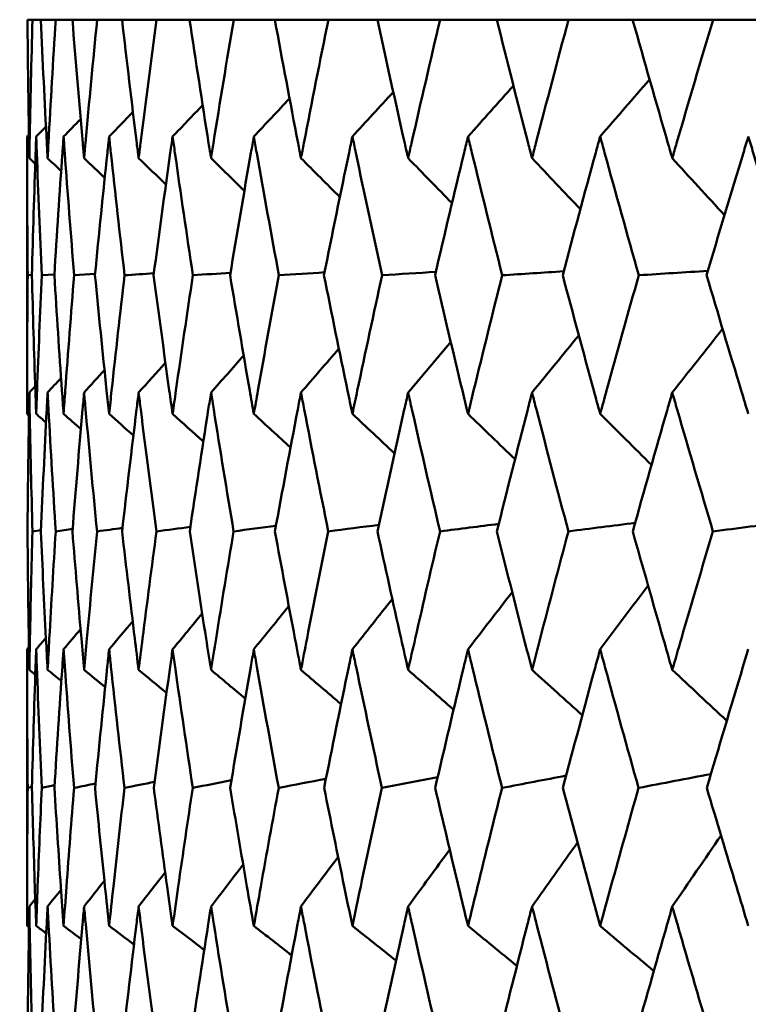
# Model space of a CAD drawing. Header units: millimetres. Extents: x 123 to 2417, y 726 to 3130.
# Tile 225 of 244: x 1634.61 to 1637.75, y 954.06 to 958.31. Entities that reach past the tile are written whole.
import ezdxf

# ---------------------------------------------------------------- set-up
doc = ezdxf.new("R2010")
doc.units = ezdxf.units.MM
doc.header["$LTSCALE"] = 12
doc.layers.add('Widoczne (ISO)', color=7, linetype='Continuous', lineweight=50)

msp = doc.modelspace()

# ---------------------------------------------------------------- linework, layer by layer
at = {"layer": 'Widoczne (ISO)'}
for p, q in [((1634.662, 958.3133), (1634.6406, 958.3133)), ((1634.662, 958.3133), (1634.6981, 958.3133)), ((1634.7623, 958.3133), (1634.6981, 958.3133)), ((1634.7623, 958.3133), (1634.8343, 958.3133)), ((1634.941, 958.3133), (1634.8343, 958.3133)), ((1634.941, 958.3133), (1635.0487, 958.3133)), ((1635.1974, 958.3133), (1635.0487, 958.3133)), ((1635.1974, 958.3133), (1635.3404, 958.3133)), ((1635.5305, 958.3133), (1635.3404, 958.3133)), ((1635.5305, 958.3133), (1635.7082, 958.3133)), ((1635.9391, 958.3133), (1635.7082, 958.3133)), ((1635.9391, 958.3133), (1636.1508, 958.3133)), ((1636.4215, 958.3133), (1636.1508, 958.3133)), ((1636.4215, 958.3133), (1636.6663, 958.3133)), ((1636.9757, 958.3133), (1636.6663, 958.3133)), ((1636.9757, 958.3133), (1637.2527, 958.3133)), ((1637.5997, 958.3133), (1637.2527, 958.3133)), ((1637.5997, 958.3133), (1637.9078, 958.3133)), ((1634.6385, 956.6124), (1634.6385, 957.809)), ((1634.6595, 957.2119), (1634.6414, 957.2106)), ((1634.7567, 957.2144), (1634.7023, 957.2106)), ((1634.9324, 957.2168), (1634.8418, 957.2106)), ((1634.6984, 956.1107), (1634.662, 956.1055)), ((1634.6385, 954.4032), (1634.6385, 955.5967)), ((1634.6597, 955.0027), (1634.6414, 954.9987))]:
    msp.add_line(p, q, dxfattribs=at)
msp.add_circle((1654.6385, 990.3133), 50, dxfattribs=at)
for points, knots in [([(1634.6406, 958.3133), (1634.6421, 958.1356), (1634.6443, 957.958), (1634.6476, 957.7588), (1634.648, 957.7372), (1634.6484, 957.7156)], [0, 0, 0, 0, 0.06135239, 0.06135239, 0.06879633, 0.06879633, 0.06879633, 0.06879633]), ([(1634.6484, 957.7156), (1634.6488, 957.7372), (1634.6492, 957.7587), (1634.653, 957.9579), (1634.6571, 958.1356), (1634.662, 958.3133)], [0.05393723, 0.05393723, 0.05393723, 0.05393723, 0.06137399, 0.06137399, 0.12273355, 0.12273355, 0.12273355, 0.12273355]), ([(1634.6981, 958.3133), (1634.7059, 958.1356), (1634.7145, 957.958), (1634.725, 957.7588), (1634.7261, 957.7372), (1634.7273, 957.7156)], [0, 0, 0, 0, 0.06135239, 0.06135239, 0.06879633, 0.06879633, 0.06879633, 0.06879633]), ([(1634.7273, 957.7156), (1634.7285, 957.7372), (1634.7296, 957.7587), (1634.7405, 957.9579), (1634.751, 958.1356), (1634.7623, 958.3133)], [0.05393723, 0.05393723, 0.05393723, 0.05393723, 0.06137399, 0.06137399, 0.12273355, 0.12273355, 0.12273355, 0.12273355]), ([(1634.8343, 958.3133), (1634.8485, 958.1356), (1634.8634, 957.958), (1634.8809, 957.7588), (1634.8828, 957.7372), (1634.8848, 957.7156)], [0, 0, 0, 0, 0.06135239, 0.06135239, 0.06879633, 0.06879633, 0.06879633, 0.06879633]), ([(1634.8848, 957.7156), (1634.8867, 957.7372), (1634.8886, 957.7587), (1634.9066, 957.9579), (1634.9234, 958.1356), (1634.941, 958.3133)], [0.05393723, 0.05393723, 0.05393723, 0.05393723, 0.06137399, 0.06137399, 0.12273355, 0.12273355, 0.12273355, 0.12273355]), ([(1635.0487, 958.3133), (1635.0691, 958.1356), (1635.0903, 957.958), (1635.1148, 957.7588), (1635.1175, 957.7372), (1635.1202, 957.7156)], [0, 0, 0, 0, 0.06135239, 0.06135239, 0.06879633, 0.06879633, 0.06879633, 0.06879633]), ([(1635.1202, 957.7156), (1635.1229, 957.7372), (1635.1256, 957.7587), (1635.1505, 957.9579), (1635.1736, 958.1356), (1635.1974, 958.3133)], [0.05393723, 0.05393723, 0.05393723, 0.05393723, 0.06137399, 0.06137399, 0.12273355, 0.12273355, 0.12273355, 0.12273355]), ([(1635.3404, 958.3133), (1635.367, 958.1356), (1635.3943, 957.958), (1635.4258, 957.7588), (1635.4292, 957.7372), (1635.4327, 957.7156)], [0, 0, 0, 0, 0.06135239, 0.06135239, 0.06879633, 0.06879633, 0.06879633, 0.06879633]), ([(1635.4327, 957.7156), (1635.4361, 957.7372), (1635.4395, 957.7587), (1635.4714, 957.9579), (1635.5006, 958.1356), (1635.5305, 958.3133)], [0.05393723, 0.05393723, 0.05393723, 0.05393723, 0.06137399, 0.06137399, 0.12273355, 0.12273355, 0.12273355, 0.12273355]), ([(1635.7082, 958.3133), (1635.7409, 958.1356), (1635.7743, 957.958), (1635.8126, 957.7588), (1635.8168, 957.7372), (1635.8209, 957.7156)], [0, 0, 0, 0, 0.06135239, 0.06135239, 0.06879633, 0.06879633, 0.06879633, 0.06879633]), ([(1635.8209, 957.7156), (1635.8251, 957.7372), (1635.8292, 957.7587), (1635.8679, 957.9579), (1635.9031, 958.1356), (1635.9391, 958.3133)], [0.05393723, 0.05393723, 0.05393723, 0.05393723, 0.06137399, 0.06137399, 0.12273355, 0.12273355, 0.12273355, 0.12273355]), ([(1636.1508, 958.3133), (1636.1894, 958.1356), (1636.2288, 957.958), (1636.2737, 957.7588), (1636.2786, 957.7372), (1636.2834, 957.7156)], [0, 0, 0, 0, 0.06135239, 0.06135239, 0.06879633, 0.06879633, 0.06879633, 0.06879633]), ([(1636.2834, 957.7156), (1636.2883, 957.7372), (1636.2932, 957.7587), (1636.3385, 957.9579), (1636.3796, 958.1356), (1636.4215, 958.3133)], [0.05393723, 0.05393723, 0.05393723, 0.05393723, 0.06137399, 0.06137399, 0.12273355, 0.12273355, 0.12273355, 0.12273355]), ([(1636.6663, 958.3133), (1636.7107, 958.1356), (1636.7559, 957.958), (1636.8073, 957.7588), (1636.8128, 957.7372), (1636.8184, 957.7156)], [0, 0, 0, 0, 0.06135239, 0.06135239, 0.06879633, 0.06879633, 0.06879633, 0.06879633]), ([(1636.8184, 957.7156), (1636.824, 957.7372), (1636.8296, 957.7587), (1636.8813, 957.9579), (1636.9282, 958.1356), (1636.9757, 958.3133)], [0.05393723, 0.05393723, 0.05393723, 0.05393723, 0.06137399, 0.06137399, 0.12273355, 0.12273355, 0.12273355, 0.12273355]), ([(1637.2527, 958.3133), (1637.3028, 958.1356), (1637.3536, 957.958), (1637.4112, 957.7588), (1637.4174, 957.7372), (1637.4237, 957.7156)], [0, 0, 0, 0, 0.06135239, 0.06135239, 0.06879633, 0.06879633, 0.06879633, 0.06879633]), ([(1637.4237, 957.7156), (1637.4299, 957.7372), (1637.4362, 957.7587), (1637.4942, 957.9579), (1637.5466, 958.1356), (1637.5997, 958.3133)], [0.05393723, 0.05393723, 0.05393723, 0.05393723, 0.06137399, 0.06137399, 0.12273355, 0.12273355, 0.12273355, 0.12273355]), ([(1634.6414, 957.2106), (1634.6397, 957.3869), (1634.6388, 957.5631), (1634.6385, 957.7626), (1634.6385, 957.7858), (1634.6385, 957.809)], [0.00523804, 0.00523804, 0.00523804, 0.00523804, 0.06606705, 0.06606705, 0.07409033, 0.07409033, 0.07409033, 0.07409033]), ([(1634.678, 957.809), (1634.6772, 957.7858), (1634.6764, 957.7626), (1634.6694, 957.5632), (1634.6641, 957.3869), (1634.6595, 957.2106)], [0.05804162, 0.05804162, 0.05804162, 0.05804162, 0.06605559, 0.06605559, 0.12689392, 0.12689392, 0.12689392, 0.12689392]), ([(1634.7023, 957.2106), (1634.6943, 957.3869), (1634.687, 957.5631), (1634.6797, 957.7626), (1634.6788, 957.7858), (1634.678, 957.809)], [0.00523804, 0.00523804, 0.00523804, 0.00523804, 0.06606705, 0.06606705, 0.07409033, 0.07409033, 0.07409033, 0.07409033]), ([(1634.7962, 957.809), (1634.7946, 957.7858), (1634.7929, 957.7626), (1634.7789, 957.5632), (1634.7673, 957.3869), (1634.7564, 957.2106)], [0.05804162, 0.05804162, 0.05804162, 0.05804162, 0.06605559, 0.06605559, 0.12689392, 0.12689392, 0.12689392, 0.12689392]), ([(1634.8418, 957.2106), (1634.8275, 957.3869), (1634.814, 957.5631), (1634.7996, 957.7626), (1634.7979, 957.7858), (1634.7962, 957.809)], [0.00523804, 0.00523804, 0.00523804, 0.00523804, 0.06606705, 0.06606705, 0.07409033, 0.07409033, 0.07409033, 0.07409033]), ([(1634.9928, 957.809), (1634.9903, 957.7858), (1634.9878, 957.7626), (1634.9668, 957.5632), (1634.9489, 957.3869), (1634.9318, 957.2106)], [0.05804162, 0.05804162, 0.05804162, 0.05804162, 0.06605559, 0.06605559, 0.12689392, 0.12689392, 0.12689392, 0.12689392]), ([(1635.0595, 957.2106), (1635.039, 957.3869), (1635.0193, 957.5631), (1634.9978, 957.7626), (1634.9953, 957.7858), (1634.9928, 957.809)], [0.00523804, 0.00523804, 0.00523804, 0.00523804, 0.06606705, 0.06606705, 0.07409033, 0.07409033, 0.07409033, 0.07409033]), ([(1635.2669, 957.809), (1635.2636, 957.7858), (1635.2603, 957.7626), (1635.2323, 957.5632), (1635.2083, 957.3869), (1635.185, 957.2106)], [0.05804162, 0.05804162, 0.05804162, 0.05804162, 0.06605559, 0.06605559, 0.12689392, 0.12689392, 0.12689392, 0.12689392]), ([(1635.3544, 957.2106), (1635.3278, 957.3869), (1635.3019, 957.5631), (1635.2735, 957.7626), (1635.2702, 957.7858), (1635.2669, 957.809)], [0.00523804, 0.00523804, 0.00523804, 0.00523804, 0.06606705, 0.06606705, 0.07409033, 0.07409033, 0.07409033, 0.07409033]), ([(1635.6174, 957.809), (1635.6133, 957.7858), (1635.6092, 957.7626), (1635.5744, 957.5632), (1635.5443, 957.3869), (1635.5149, 957.2106)], [0.05804162, 0.05804162, 0.05804162, 0.05804162, 0.06605559, 0.06605559, 0.12689392, 0.12689392, 0.12689392, 0.12689392]), ([(1635.7254, 957.2106), (1635.6928, 957.3869), (1635.6609, 957.5631), (1635.6256, 957.7626), (1635.6215, 957.7858), (1635.6174, 957.809)], [0.00523804, 0.00523804, 0.00523804, 0.00523804, 0.06606705, 0.06606705, 0.07409033, 0.07409033, 0.07409033, 0.07409033]), ([(1636.043, 957.809), (1636.0381, 957.7858), (1636.0333, 957.7626), (1635.9917, 957.5632), (1635.9556, 957.3869), (1635.9203, 957.2106)], [0.05804162, 0.05804162, 0.05804162, 0.05804162, 0.06605559, 0.06605559, 0.12689392, 0.12689392, 0.12689392, 0.12689392]), ([(1636.1711, 957.2106), (1636.1326, 957.3869), (1636.0948, 957.5631), (1636.0528, 957.7626), (1636.0479, 957.7858), (1636.043, 957.809)], [0.00523804, 0.00523804, 0.00523804, 0.00523804, 0.06606705, 0.06606705, 0.07409033, 0.07409033, 0.07409033, 0.07409033]), ([(1636.542, 957.809), (1636.5364, 957.7858), (1636.5307, 957.7626), (1636.4826, 957.5632), (1636.4407, 957.3869), (1636.3996, 957.2106)], [0.05804162, 0.05804162, 0.05804162, 0.05804162, 0.06605559, 0.06605559, 0.12689392, 0.12689392, 0.12689392, 0.12689392]), ([(1636.6896, 957.2106), (1636.6454, 957.3869), (1636.6018, 957.5631), (1636.5533, 957.7626), (1636.5476, 957.7858), (1636.542, 957.809)], [0.00523804, 0.00523804, 0.00523804, 0.00523804, 0.06606705, 0.06606705, 0.07409033, 0.07409033, 0.07409033, 0.07409033]), ([(1637.1124, 957.809), (1637.106, 957.7858), (1637.0997, 957.7626), (1637.0451, 957.5632), (1636.9977, 957.3869), (1636.9509, 957.2106)], [0.05804162, 0.05804162, 0.05804162, 0.05804162, 0.06605559, 0.06605559, 0.12689392, 0.12689392, 0.12689392, 0.12689392]), ([(1637.279, 957.2106), (1637.2292, 957.3869), (1637.1801, 957.5631), (1637.1252, 957.7626), (1637.1188, 957.7858), (1637.1124, 957.809)], [0.00523804, 0.00523804, 0.00523804, 0.00523804, 0.06606705, 0.06606705, 0.07409033, 0.07409033, 0.07409033, 0.07409033]), ([(1637.752, 957.809), (1637.7449, 957.7858), (1637.7378, 957.7626), (1637.6771, 957.5632), (1637.6242, 957.3869), (1637.5719, 957.2106)], [0.05804162, 0.05804162, 0.05804162, 0.05804162, 0.06605559, 0.06605559, 0.12689392, 0.12689392, 0.12689392, 0.12689392]), ([(1637.9369, 957.2106), (1637.8818, 957.3869), (1637.8272, 957.5631), (1637.7662, 957.7626), (1637.7591, 957.7858), (1637.752, 957.809)], [0.00523804, 0.00523804, 0.00523804, 0.00523804, 0.06606705, 0.06606705, 0.07409033, 0.07409033, 0.07409033, 0.07409033]), ([(1634.6385, 956.6124), (1634.6385, 956.6458), (1634.6386, 956.6793), (1634.6389, 956.8787), (1634.6398, 957.0447), (1634.6414, 957.2106)], [0.04993807, 0.04993807, 0.04993807, 0.04993807, 0.0614821, 0.0614821, 0.11877783, 0.11877783, 0.11877783, 0.11877783]), ([(1634.6595, 957.2106), (1634.6638, 957.0447), (1634.6688, 956.8788), (1634.6756, 956.6793), (1634.6768, 956.6459), (1634.678, 956.6124)], [0.00418374, 0.00418374, 0.00418374, 0.00418374, 0.06147247, 0.06147247, 0.07302352, 0.07302352, 0.07302352, 0.07302352]), ([(1634.678, 956.6124), (1634.6792, 956.6458), (1634.6804, 956.6793), (1634.6879, 956.8787), (1634.6947, 957.0447), (1634.7023, 957.2106)], [0.04993807, 0.04993807, 0.04993807, 0.04993807, 0.0614821, 0.0614821, 0.11877783, 0.11877783, 0.11877783, 0.11877783]), ([(1634.7564, 957.2106), (1634.7667, 957.0447), (1634.7776, 956.8788), (1634.7915, 956.6793), (1634.7939, 956.6459), (1634.7962, 956.6124)], [0.00418374, 0.00418374, 0.00418374, 0.00418374, 0.06147247, 0.06147247, 0.07302352, 0.07302352, 0.07302352, 0.07302352]), ([(1634.7962, 956.6124), (1634.7986, 956.6458), (1634.801, 956.6793), (1634.8156, 956.8787), (1634.8284, 957.0447), (1634.8418, 957.2106)], [0.04993807, 0.04993807, 0.04993807, 0.04993807, 0.0614821, 0.0614821, 0.11877783, 0.11877783, 0.11877783, 0.11877783]), ([(1634.9318, 957.2106), (1634.9479, 957.0447), (1634.9647, 956.8788), (1634.9857, 956.6793), (1634.9892, 956.6459), (1634.9928, 956.6124)], [0.00418374, 0.00418374, 0.00418374, 0.00418374, 0.06147247, 0.06147247, 0.07302352, 0.07302352, 0.07302352, 0.07302352]), ([(1634.9928, 956.6124), (1634.9964, 956.6458), (1634.9999, 956.6793), (1635.0215, 956.8787), (1635.0402, 957.0447), (1635.0595, 957.2106)], [0.04993807, 0.04993807, 0.04993807, 0.04993807, 0.0614821, 0.0614821, 0.11877783, 0.11877783, 0.11877783, 0.11877783]), ([(1635.185, 957.2106), (1635.2069, 957.0447), (1635.2295, 956.8788), (1635.2574, 956.6793), (1635.2621, 956.6459), (1635.2669, 956.6124)], [0.00418374, 0.00418374, 0.00418374, 0.00418374, 0.06147247, 0.06147247, 0.07302352, 0.07302352, 0.07302352, 0.07302352]), ([(1635.2669, 956.6124), (1635.2716, 956.6458), (1635.2764, 956.6793), (1635.3049, 956.8787), (1635.3293, 957.0447), (1635.3544, 957.2106)], [0.04993807, 0.04993807, 0.04993807, 0.04993807, 0.0614821, 0.0614821, 0.11877783, 0.11877783, 0.11877783, 0.11877783]), ([(1635.5149, 957.2106), (1635.5426, 957.0447), (1635.5709, 956.8788), (1635.6057, 956.6793), (1635.6115, 956.6459), (1635.6174, 956.6124)], [0.00418374, 0.00418374, 0.00418374, 0.00418374, 0.06147247, 0.06147247, 0.07302352, 0.07302352, 0.07302352, 0.07302352]), ([(1635.6174, 956.6124), (1635.6233, 956.6458), (1635.6292, 956.6793), (1635.6646, 956.8787), (1635.6947, 957.0447), (1635.7254, 957.2106)], [0.04993807, 0.04993807, 0.04993807, 0.04993807, 0.0614821, 0.0614821, 0.11877783, 0.11877783, 0.11877783, 0.11877783]), ([(1635.9203, 957.2106), (1635.9536, 957.0447), (1635.9875, 956.8788), (1636.029, 956.6793), (1636.036, 956.6459), (1636.043, 956.6124)], [0.00418374, 0.00418374, 0.00418374, 0.00418374, 0.06147247, 0.06147247, 0.07302352, 0.07302352, 0.07302352, 0.07302352]), ([(1636.043, 956.6124), (1636.05, 956.6458), (1636.057, 956.6793), (1636.0991, 956.8787), (1636.1348, 957.0447), (1636.1711, 957.2106)], [0.04993807, 0.04993807, 0.04993807, 0.04993807, 0.0614821, 0.0614821, 0.11877783, 0.11877783, 0.11877783, 0.11877783]), ([(1636.3996, 957.2106), (1636.4384, 957.0447), (1636.4778, 956.8788), (1636.5258, 956.6793), (1636.5339, 956.6459), (1636.542, 956.6124)], [0.00418374, 0.00418374, 0.00418374, 0.00418374, 0.06147247, 0.06147247, 0.07302352, 0.07302352, 0.07302352, 0.07302352]), ([(1636.542, 956.6124), (1636.5501, 956.6458), (1636.5582, 956.6793), (1636.6068, 956.8787), (1636.6479, 957.0447), (1636.6896, 957.2106)], [0.04993807, 0.04993807, 0.04993807, 0.04993807, 0.0614821, 0.0614821, 0.11877783, 0.11877783, 0.11877783, 0.11877783]), ([(1636.9509, 957.2106), (1636.995, 957.0447), (1637.0397, 956.8788), (1637.0941, 956.6793), (1637.1032, 956.6459), (1637.1124, 956.6124)], [0.00418374, 0.00418374, 0.00418374, 0.00418374, 0.06147247, 0.06147247, 0.07302352, 0.07302352, 0.07302352, 0.07302352]), ([(1637.1124, 956.6124), (1637.1216, 956.6458), (1637.1308, 956.6793), (1637.1857, 956.8787), (1637.2321, 957.0447), (1637.279, 957.2106)], [0.04993807, 0.04993807, 0.04993807, 0.04993807, 0.0614821, 0.0614821, 0.11877783, 0.11877783, 0.11877783, 0.11877783]), ([(1637.5719, 957.2106), (1637.6212, 957.0447), (1637.671, 956.8788), (1637.7316, 956.6793), (1637.7418, 956.6459), (1637.752, 956.6124)], [0.00418374, 0.00418374, 0.00418374, 0.00418374, 0.06147247, 0.06147247, 0.07302352, 0.07302352, 0.07302352, 0.07302352]), ([(1634.6484, 956.7044), (1634.648, 956.6799), (1634.6475, 956.6554), (1634.6442, 956.4558), (1634.642, 956.2807), (1634.6406, 956.1055)], [0.06241522, 0.06241522, 0.06241522, 0.06241522, 0.0708546, 0.0708546, 0.13127416, 0.13127416, 0.13127416, 0.13127416]), ([(1634.662, 956.1055), (1634.6572, 956.2806), (1634.6531, 956.4558), (1634.6493, 956.6554), (1634.6488, 956.6799), (1634.6484, 956.7044)], [0.01044349, 0.01044349, 0.01044349, 0.01044349, 0.07085106, 0.07085106, 0.07930241, 0.07930241, 0.07930241, 0.07930241]), ([(1634.7273, 956.7044), (1634.726, 956.6799), (1634.7247, 956.6554), (1634.7143, 956.4558), (1634.7059, 956.2807), (1634.6982, 956.1055)], [0.06241522, 0.06241522, 0.06241522, 0.06241522, 0.0708546, 0.0708546, 0.13127416, 0.13127416, 0.13127416, 0.13127416]), ([(1634.7622, 956.1055), (1634.7511, 956.2806), (1634.7408, 956.4558), (1634.7299, 956.6554), (1634.7286, 956.6799), (1634.7273, 956.7044)], [0.01044349, 0.01044349, 0.01044349, 0.01044349, 0.07085106, 0.07085106, 0.07930241, 0.07930241, 0.07930241, 0.07930241]), ([(1634.8848, 956.7044), (1634.8826, 956.6799), (1634.8804, 956.6554), (1634.8629, 956.4558), (1634.8483, 956.2807), (1634.8345, 956.1055)], [0.06241522, 0.06241522, 0.06241522, 0.06241522, 0.0708546, 0.0708546, 0.13127416, 0.13127416, 0.13127416, 0.13127416]), ([(1634.9408, 956.1055), (1634.9236, 956.2806), (1634.9071, 956.4558), (1634.8891, 956.6554), (1634.8869, 956.6799), (1634.8848, 956.7044)], [0.01044349, 0.01044349, 0.01044349, 0.01044349, 0.07085106, 0.07085106, 0.07930241, 0.07930241, 0.07930241, 0.07930241]), ([(1635.1202, 956.7044), (1635.1172, 956.6799), (1635.1142, 956.6554), (1635.0897, 956.4558), (1635.0689, 956.2807), (1635.0489, 956.1055)], [0.06241522, 0.06241522, 0.06241522, 0.06241522, 0.0708546, 0.0708546, 0.13127416, 0.13127416, 0.13127416, 0.13127416]), ([(1635.1972, 956.1055), (1635.1738, 956.2806), (1635.1512, 956.4558), (1635.1263, 956.6554), (1635.1232, 956.6799), (1635.1202, 956.7044)], [0.01044349, 0.01044349, 0.01044349, 0.01044349, 0.07085106, 0.07085106, 0.07930241, 0.07930241, 0.07930241, 0.07930241]), ([(1635.4327, 956.7044), (1635.4288, 956.6799), (1635.4249, 956.6554), (1635.3935, 956.4558), (1635.3667, 956.2807), (1635.3406, 956.1055)], [0.06241522, 0.06241522, 0.06241522, 0.06241522, 0.0708546, 0.0708546, 0.13127416, 0.13127416, 0.13127416, 0.13127416]), ([(1635.5303, 956.1055), (1635.5009, 956.2806), (1635.4723, 956.4558), (1635.4404, 956.6554), (1635.4365, 956.6799), (1635.4327, 956.7044)], [0.01044349, 0.01044349, 0.01044349, 0.01044349, 0.07085106, 0.07085106, 0.07930241, 0.07930241, 0.07930241, 0.07930241]), ([(1635.8209, 956.7044), (1635.8162, 956.6799), (1635.8115, 956.6554), (1635.7734, 956.4558), (1635.7406, 956.2807), (1635.7085, 956.1055)], [0.06241522, 0.06241522, 0.06241522, 0.06241522, 0.0708546, 0.0708546, 0.13127416, 0.13127416, 0.13127416, 0.13127416]), ([(1635.9388, 956.1055), (1635.9035, 956.2806), (1635.869, 956.4558), (1635.8304, 956.6554), (1635.8256, 956.6799), (1635.8209, 956.7044)], [0.01044349, 0.01044349, 0.01044349, 0.01044349, 0.07085106, 0.07085106, 0.07930241, 0.07930241, 0.07930241, 0.07930241]), ([(1636.2834, 956.7044), (1636.2779, 956.6799), (1636.2724, 956.6554), (1636.2276, 956.4558), (1636.189, 956.2807), (1636.1511, 956.1055)], [0.06241522, 0.06241522, 0.06241522, 0.06241522, 0.0708546, 0.0708546, 0.13127416, 0.13127416, 0.13127416, 0.13127416]), ([(1636.4211, 956.1055), (1636.3801, 956.2806), (1636.3397, 956.4558), (1636.2945, 956.6554), (1636.289, 956.6799), (1636.2834, 956.7044)], [0.01044349, 0.01044349, 0.01044349, 0.01044349, 0.07085106, 0.07085106, 0.07930241, 0.07930241, 0.07930241, 0.07930241]), ([(1636.8184, 956.7044), (1636.8121, 956.6799), (1636.8058, 956.6554), (1636.7546, 956.4558), (1636.7103, 956.2807), (1636.6667, 956.1055)], [0.06241522, 0.06241522, 0.06241522, 0.06241522, 0.0708546, 0.0708546, 0.13127416, 0.13127416, 0.13127416, 0.13127416]), ([(1636.9753, 956.1055), (1636.9287, 956.2806), (1636.8827, 956.4558), (1636.831, 956.6554), (1636.8247, 956.6799), (1636.8184, 956.7044)], [0.01044349, 0.01044349, 0.01044349, 0.01044349, 0.07085106, 0.07085106, 0.07930241, 0.07930241, 0.07930241, 0.07930241]), ([(1637.4237, 956.7044), (1637.4166, 956.6799), (1637.4096, 956.6554), (1637.3521, 956.4558), (1637.3023, 956.2807), (1637.2532, 956.1055)], [0.06241522, 0.06241522, 0.06241522, 0.06241522, 0.0708546, 0.0708546, 0.13127416, 0.13127416, 0.13127416, 0.13127416]), ([(1637.5992, 956.1055), (1637.5472, 956.2806), (1637.4958, 956.4558), (1637.4379, 956.6554), (1637.4308, 956.6799), (1637.4237, 956.7044)], [0.01044349, 0.01044349, 0.01044349, 0.01044349, 0.07085106, 0.07085106, 0.07930241, 0.07930241, 0.07930241, 0.07930241]), ([(1634.6406, 956.1055), (1634.6419, 955.9514), (1634.6437, 955.7974), (1634.6468, 955.5982), (1634.6476, 955.5531), (1634.6484, 955.5079)], [0.00838421, 0.00838421, 0.00838421, 0.00838421, 0.06155515, 0.06155515, 0.07712864, 0.07712864, 0.07712864, 0.07712864]), ([(1634.6484, 955.5079), (1634.6492, 955.553), (1634.6501, 955.5982), (1634.6541, 955.7973), (1634.6577, 955.9514), (1634.662, 956.1055)], [0.04598621, 0.04598621, 0.04598621, 0.04598621, 0.06155279, 0.06155279, 0.11473062, 0.11473062, 0.11473062, 0.11473062]), ([(1634.6982, 956.1055), (1634.7049, 955.9514), (1634.7123, 955.7974), (1634.7225, 955.5982), (1634.7249, 955.5531), (1634.7273, 955.5079)], [0.00838421, 0.00838421, 0.00838421, 0.00838421, 0.06155515, 0.06155515, 0.07712864, 0.07712864, 0.07712864, 0.07712864]), ([(1634.7273, 955.5079), (1634.7297, 955.553), (1634.7322, 955.5982), (1634.7433, 955.7973), (1634.7524, 955.9514), (1634.7622, 956.1055)], [0.04598621, 0.04598621, 0.04598621, 0.04598621, 0.06155279, 0.06155279, 0.11473062, 0.11473062, 0.11473062, 0.11473062]), ([(1634.8345, 956.1055), (1634.8467, 955.9514), (1634.8595, 955.7974), (1634.8768, 955.5982), (1634.8808, 955.5531), (1634.8848, 955.5079)], [0.00838421, 0.00838421, 0.00838421, 0.00838421, 0.06155515, 0.06155515, 0.07712864, 0.07712864, 0.07712864, 0.07712864]), ([(1634.8848, 955.5079), (1634.8888, 955.553), (1634.8928, 955.5982), (1634.911, 955.7973), (1634.9256, 955.9514), (1634.9408, 956.1055)], [0.04598621, 0.04598621, 0.04598621, 0.04598621, 0.06155279, 0.06155279, 0.11473062, 0.11473062, 0.11473062, 0.11473062]), ([(1635.0489, 956.1055), (1635.0665, 955.9514), (1635.0848, 955.7974), (1635.1091, 955.5982), (1635.1146, 955.5531), (1635.1202, 955.5079)], [0.00838421, 0.00838421, 0.00838421, 0.00838421, 0.06155515, 0.06155515, 0.07712864, 0.07712864, 0.07712864, 0.07712864]), ([(1635.1202, 955.5079), (1635.1258, 955.553), (1635.1314, 955.5982), (1635.1566, 955.7973), (1635.1766, 955.9514), (1635.1972, 956.1055)], [0.04598621, 0.04598621, 0.04598621, 0.04598621, 0.06155279, 0.06155279, 0.11473062, 0.11473062, 0.11473062, 0.11473062]), ([(1635.3406, 956.1055), (1635.3636, 955.9514), (1635.3872, 955.7974), (1635.4184, 955.5982), (1635.4255, 955.5531), (1635.4327, 955.5079)], [0.00838421, 0.00838421, 0.00838421, 0.00838421, 0.06155515, 0.06155515, 0.07712864, 0.07712864, 0.07712864, 0.07712864]), ([(1635.4327, 955.5079), (1635.4398, 955.553), (1635.447, 955.5982), (1635.479, 955.7973), (1635.5044, 955.9514), (1635.5303, 956.1055)], [0.04598621, 0.04598621, 0.04598621, 0.04598621, 0.06155279, 0.06155279, 0.11473062, 0.11473062, 0.11473062, 0.11473062]), ([(1635.7085, 956.1055), (1635.7368, 955.9514), (1635.7656, 955.7974), (1635.8036, 955.5982), (1635.8122, 955.5531), (1635.8209, 955.5079)], [0.00838421, 0.00838421, 0.00838421, 0.00838421, 0.06155515, 0.06155515, 0.07712864, 0.07712864, 0.07712864, 0.07712864]), ([(1635.8209, 955.5079), (1635.8296, 955.553), (1635.8383, 955.5982), (1635.8771, 955.7973), (1635.9077, 955.9514), (1635.9388, 956.1055)], [0.04598621, 0.04598621, 0.04598621, 0.04598621, 0.06155279, 0.06155279, 0.11473062, 0.11473062, 0.11473062, 0.11473062]), ([(1636.1511, 956.1055), (1636.1845, 955.9514), (1636.2185, 955.7974), (1636.2631, 955.5982), (1636.2732, 955.5531), (1636.2834, 955.5079)], [0.00838421, 0.00838421, 0.00838421, 0.00838421, 0.06155515, 0.06155515, 0.07712864, 0.07712864, 0.07712864, 0.07712864]), ([(1636.2834, 955.5079), (1636.2936, 955.553), (1636.3039, 955.5982), (1636.3493, 955.7973), (1636.3849, 955.9514), (1636.4211, 956.1055)], [0.04598621, 0.04598621, 0.04598621, 0.04598621, 0.06155279, 0.06155279, 0.11473062, 0.11473062, 0.11473062, 0.11473062]), ([(1636.6667, 956.1055), (1636.7051, 955.9514), (1636.7441, 955.7974), (1636.7951, 955.5982), (1636.8068, 955.5531), (1636.8184, 955.5079)], [0.00838421, 0.00838421, 0.00838421, 0.00838421, 0.06155515, 0.06155515, 0.07712864, 0.07712864, 0.07712864, 0.07712864]), ([(1636.8184, 955.5079), (1636.83, 955.553), (1636.8417, 955.5982), (1636.8936, 955.7973), (1636.9342, 955.9514), (1636.9753, 956.1055)], [0.04598621, 0.04598621, 0.04598621, 0.04598621, 0.06155279, 0.06155279, 0.11473062, 0.11473062, 0.11473062, 0.11473062]), ([(1637.2532, 956.1055), (1637.2965, 955.9514), (1637.3403, 955.7974), (1637.3976, 955.5982), (1637.4106, 955.5531), (1637.4237, 955.5079)], [0.00838421, 0.00838421, 0.00838421, 0.00838421, 0.06155515, 0.06155515, 0.07712864, 0.07712864, 0.07712864, 0.07712864]), ([(1637.4237, 955.5079), (1637.4368, 955.553), (1637.4499, 955.5982), (1637.5079, 955.7973), (1637.5533, 955.9514), (1637.5992, 956.1055)], [0.04598621, 0.04598621, 0.04598621, 0.04598621, 0.06155279, 0.06155279, 0.11473062, 0.11473062, 0.11473062, 0.11473062]), ([(1634.6414, 954.9987), (1634.6397, 955.1727), (1634.6388, 955.3467), (1634.6385, 955.5461), (1634.6385, 955.5714), (1634.6385, 955.5967)], [0.01556037, 0.01556037, 0.01556037, 0.01556037, 0.07555527, 0.07555527, 0.08428623, 0.08428623, 0.08428623, 0.08428623]), ([(1634.678, 955.5967), (1634.6771, 955.5714), (1634.6762, 955.5462), (1634.6694, 955.3468), (1634.6641, 955.1728), (1634.6596, 954.9987)], [0.06686277, 0.06686277, 0.06686277, 0.06686277, 0.07557848, 0.07557848, 0.13558897, 0.13558897, 0.13558897, 0.13558897]), ([(1634.7021, 954.9987), (1634.6943, 955.1727), (1634.6872, 955.3467), (1634.6798, 955.5461), (1634.6789, 955.5714), (1634.678, 955.5967)], [0.01556037, 0.01556037, 0.01556037, 0.01556037, 0.07555527, 0.07555527, 0.08428623, 0.08428623, 0.08428623, 0.08428623]), ([(1634.7962, 955.5967), (1634.7944, 955.5714), (1634.7927, 955.5462), (1634.7788, 955.3468), (1634.7673, 955.1728), (1634.7566, 954.9987)], [0.06686277, 0.06686277, 0.06686277, 0.06686277, 0.07557848, 0.07557848, 0.13558897, 0.13558897, 0.13558897, 0.13558897]), ([(1634.8415, 954.9987), (1634.8275, 955.1727), (1634.8142, 955.3467), (1634.7999, 955.5461), (1634.798, 955.5714), (1634.7962, 955.5967)], [0.01556037, 0.01556037, 0.01556037, 0.01556037, 0.07555527, 0.07555527, 0.08428623, 0.08428623, 0.08428623, 0.08428623]), ([(1634.9928, 955.5967), (1634.9901, 955.5714), (1634.9874, 955.5462), (1634.9665, 955.3468), (1634.949, 955.1728), (1634.9321, 954.9987)], [0.06686277, 0.06686277, 0.06686277, 0.06686277, 0.07557848, 0.07557848, 0.13558897, 0.13558897, 0.13558897, 0.13558897]), ([(1635.0591, 954.9987), (1635.039, 955.1727), (1635.0196, 955.3467), (1634.9982, 955.5461), (1634.9955, 955.5714), (1634.9928, 955.5967)], [0.01556037, 0.01556037, 0.01556037, 0.01556037, 0.07555527, 0.07555527, 0.08428623, 0.08428623, 0.08428623, 0.08428623]), ([(1635.2669, 955.5967), (1635.2633, 955.5714), (1635.2598, 955.5462), (1635.2319, 955.3468), (1635.2083, 955.1728), (1635.1854, 954.9987)], [0.06686277, 0.06686277, 0.06686277, 0.06686277, 0.07557848, 0.07557848, 0.13558897, 0.13558897, 0.13558897, 0.13558897]), ([(1635.3539, 954.9987), (1635.3278, 955.1727), (1635.3023, 955.3467), (1635.274, 955.5461), (1635.2704, 955.5714), (1635.2669, 955.5967)], [0.01556037, 0.01556037, 0.01556037, 0.01556037, 0.07555527, 0.07555527, 0.08428623, 0.08428623, 0.08428623, 0.08428623]), ([(1635.6174, 955.5967), (1635.613, 955.5714), (1635.6086, 955.5462), (1635.5739, 955.3468), (1635.5443, 955.1728), (1635.5155, 954.9987)], [0.06686277, 0.06686277, 0.06686277, 0.06686277, 0.07557848, 0.07557848, 0.13558897, 0.13558897, 0.13558897, 0.13558897]), ([(1635.7248, 954.9987), (1635.6928, 955.1727), (1635.6614, 955.3467), (1635.6263, 955.5461), (1635.6218, 955.5714), (1635.6174, 955.5967)], [0.01556037, 0.01556037, 0.01556037, 0.01556037, 0.07555527, 0.07555527, 0.08428623, 0.08428623, 0.08428623, 0.08428623]), ([(1636.043, 955.5967), (1636.0377, 955.5714), (1636.0325, 955.5462), (1635.9911, 955.3468), (1635.9557, 955.1728), (1635.921, 954.9987)], [0.06686277, 0.06686277, 0.06686277, 0.06686277, 0.07557848, 0.07557848, 0.13558897, 0.13558897, 0.13558897, 0.13558897]), ([(1636.1703, 954.9987), (1636.1325, 955.1727), (1636.0954, 955.3467), (1636.0536, 955.5461), (1636.0483, 955.5714), (1636.043, 955.5967)], [0.01556037, 0.01556037, 0.01556037, 0.01556037, 0.07555527, 0.07555527, 0.08428623, 0.08428623, 0.08428623, 0.08428623]), ([(1636.542, 955.5967), (1636.5359, 955.5714), (1636.5298, 955.5462), (1636.4819, 955.3468), (1636.4408, 955.1728), (1636.4004, 954.9987)], [0.06686277, 0.06686277, 0.06686277, 0.06686277, 0.07557848, 0.07557848, 0.13558897, 0.13558897, 0.13558897, 0.13558897]), ([(1636.6888, 954.9987), (1636.6453, 955.1727), (1636.6025, 955.3467), (1636.5542, 955.5461), (1636.5481, 955.5714), (1636.542, 955.5967)], [0.01556037, 0.01556037, 0.01556037, 0.01556037, 0.07555527, 0.07555527, 0.08428623, 0.08428623, 0.08428623, 0.08428623]), ([(1637.1124, 955.5967), (1637.1055, 955.5714), (1637.0986, 955.5462), (1637.0444, 955.3468), (1636.9978, 955.1728), (1636.9518, 954.9987)], [0.06686277, 0.06686277, 0.06686277, 0.06686277, 0.07557848, 0.07557848, 0.13558897, 0.13558897, 0.13558897, 0.13558897]), ([(1637.2781, 954.9987), (1637.2292, 955.1727), (1637.1809, 955.3467), (1637.1262, 955.5461), (1637.1193, 955.5714), (1637.1124, 955.5967)], [0.01556037, 0.01556037, 0.01556037, 0.01556037, 0.07555527, 0.07555527, 0.08428623, 0.08428623, 0.08428623, 0.08428623]), ([(1637.752, 955.5967), (1637.7443, 955.5714), (1637.7366, 955.5462), (1637.6763, 955.3468), (1637.6243, 955.1728), (1637.5729, 954.9987)], [0.06686277, 0.06686277, 0.06686277, 0.06686277, 0.07557848, 0.07557848, 0.13558897, 0.13558897, 0.13558897, 0.13558897]), ([(1634.6385, 954.4032), (1634.6385, 954.4597), (1634.6386, 954.5162), (1634.6392, 954.7147), (1634.64, 954.8567), (1634.6414, 954.9987)], [0.04208868, 0.04208868, 0.04208868, 0.04208868, 0.06158988, 0.06158988, 0.11059803, 0.11059803, 0.11059803, 0.11059803]), ([(1634.6596, 954.9987), (1634.6633, 954.8567), (1634.6675, 954.7147), (1634.674, 954.5162), (1634.676, 954.4597), (1634.678, 954.4032)], [0.01259731, 0.01259731, 0.01259731, 0.01259731, 0.06159863, 0.06159863, 0.08110666, 0.08110666, 0.08110666, 0.08110666]), ([(1634.678, 954.4032), (1634.68, 954.4597), (1634.6821, 954.5162), (1634.6897, 954.7147), (1634.6957, 954.8567), (1634.7021, 954.9987)], [0.04208868, 0.04208868, 0.04208868, 0.04208868, 0.06158988, 0.06158988, 0.11059803, 0.11059803, 0.11059803, 0.11059803]), ([(1634.7566, 954.9987), (1634.7654, 954.8567), (1634.7746, 954.7147), (1634.7883, 954.5162), (1634.7922, 954.4597), (1634.7962, 954.4032)], [0.01259731, 0.01259731, 0.01259731, 0.01259731, 0.06159863, 0.06159863, 0.08110666, 0.08110666, 0.08110666, 0.08110666]), ([(1634.7962, 954.4032), (1634.8003, 954.4597), (1634.8044, 954.5162), (1634.8191, 954.7147), (1634.8301, 954.8567), (1634.8415, 954.9987)], [0.04208868, 0.04208868, 0.04208868, 0.04208868, 0.06158988, 0.06158988, 0.11059803, 0.11059803, 0.11059803, 0.11059803]), ([(1634.9321, 954.9987), (1634.9459, 954.8567), (1634.9602, 954.7147), (1634.9808, 954.5162), (1634.9868, 954.4597), (1634.9928, 954.4032)], [0.01259731, 0.01259731, 0.01259731, 0.01259731, 0.06159863, 0.06159863, 0.08110666, 0.08110666, 0.08110666, 0.08110666]), ([(1634.9928, 954.4032), (1634.9988, 954.4597), (1635.0049, 954.5162), (1635.0266, 954.7147), (1635.0426, 954.8567), (1635.0591, 954.9987)], [0.04208868, 0.04208868, 0.04208868, 0.04208868, 0.06158988, 0.06158988, 0.11059803, 0.11059803, 0.11059803, 0.11059803]), ([(1635.1854, 954.9987), (1635.2042, 954.8567), (1635.2234, 954.7147), (1635.251, 954.5162), (1635.2589, 954.4597), (1635.2669, 954.4032)], [0.01259731, 0.01259731, 0.01259731, 0.01259731, 0.06159863, 0.06159863, 0.08110666, 0.08110666, 0.08110666, 0.08110666]), ([(1635.2669, 954.4032), (1635.2749, 954.4597), (1635.2829, 954.5162), (1635.3115, 954.7147), (1635.3325, 954.8567), (1635.3539, 954.9987)], [0.04208868, 0.04208868, 0.04208868, 0.04208868, 0.06158988, 0.06158988, 0.11059803, 0.11059803, 0.11059803, 0.11059803]), ([(1635.5155, 954.9987), (1635.5391, 954.8567), (1635.5632, 954.7147), (1635.5976, 954.5162), (1635.6075, 954.4597), (1635.6174, 954.4032)], [0.01259731, 0.01259731, 0.01259731, 0.01259731, 0.06159863, 0.06159863, 0.08110666, 0.08110666, 0.08110666, 0.08110666]), ([(1635.6174, 954.4032), (1635.6273, 954.4597), (1635.6373, 954.5162), (1635.6727, 954.7147), (1635.6985, 954.8567), (1635.7248, 954.9987)], [0.04208868, 0.04208868, 0.04208868, 0.04208868, 0.06158988, 0.06158988, 0.11059803, 0.11059803, 0.11059803, 0.11059803]), ([(1635.921, 954.9987), (1635.9494, 954.8567), (1635.9784, 954.7147), (1636.0194, 954.5162), (1636.0312, 954.4597), (1636.043, 954.4032)], [0.01259731, 0.01259731, 0.01259731, 0.01259731, 0.06159863, 0.06159863, 0.08110666, 0.08110666, 0.08110666, 0.08110666]), ([(1636.043, 954.4032), (1636.0548, 954.4597), (1636.0667, 954.5162), (1636.1088, 954.7147), (1636.1394, 954.8567), (1636.1703, 954.9987)], [0.04208868, 0.04208868, 0.04208868, 0.04208868, 0.06158988, 0.06158988, 0.11059803, 0.11059803, 0.11059803, 0.11059803]), ([(1636.4004, 954.9987), (1636.4335, 954.8567), (1636.4671, 954.7147), (1636.5147, 954.5162), (1636.5283, 954.4597), (1636.542, 954.4032)], [0.01259731, 0.01259731, 0.01259731, 0.01259731, 0.06159863, 0.06159863, 0.08110666, 0.08110666, 0.08110666, 0.08110666]), ([(1636.542, 954.4032), (1636.5557, 954.4597), (1636.5694, 954.5162), (1636.618, 954.7147), (1636.6532, 954.8567), (1636.6888, 954.9987)], [0.04208868, 0.04208868, 0.04208868, 0.04208868, 0.06158988, 0.06158988, 0.11059803, 0.11059803, 0.11059803, 0.11059803]), ([(1636.9518, 954.9987), (1636.9894, 954.8567), (1637.0276, 954.7147), (1637.0815, 954.5162), (1637.0969, 954.4597), (1637.1124, 954.4032)], [0.01259731, 0.01259731, 0.01259731, 0.01259731, 0.06159863, 0.06159863, 0.08110666, 0.08110666, 0.08110666, 0.08110666]), ([(1637.1124, 954.4032), (1637.1279, 954.4597), (1637.1434, 954.5162), (1637.1983, 954.7147), (1637.238, 954.8567), (1637.2781, 954.9987)], [0.04208868, 0.04208868, 0.04208868, 0.04208868, 0.06158988, 0.06158988, 0.11059803, 0.11059803, 0.11059803, 0.11059803]), ([(1637.5729, 954.9987), (1637.615, 954.8567), (1637.6576, 954.7147), (1637.7176, 954.5162), (1637.7347, 954.4597), (1637.752, 954.4032)], [0.01259731, 0.01259731, 0.01259731, 0.01259731, 0.06159863, 0.06159863, 0.08110666, 0.08110666, 0.08110666, 0.08110666]), ([(1634.6484, 954.487), (1634.6479, 954.4614), (1634.6475, 954.4359), (1634.6442, 954.2373), (1634.6421, 954.0642), (1634.6407, 953.8912)], [0.07138254, 0.07138254, 0.07138254, 0.07138254, 0.08018544, 0.08018544, 0.13983561, 0.13983561, 0.13983561, 0.13983561]), ([(1634.6618, 953.8912), (1634.6571, 954.0642), (1634.6531, 954.2372), (1634.6493, 954.4358), (1634.6489, 954.4614), (1634.6484, 954.487)], [0.02053386, 0.02053386, 0.02053386, 0.02053386, 0.08016461, 0.08016461, 0.08898694, 0.08898694, 0.08898694, 0.08898694]), ([(1634.7273, 954.487), (1634.7259, 954.4614), (1634.7246, 954.4359), (1634.7143, 954.2373), (1634.706, 954.0642), (1634.6984, 953.8912)], [0.07138254, 0.07138254, 0.07138254, 0.07138254, 0.08018544, 0.08018544, 0.13983561, 0.13983561, 0.13983561, 0.13983561]), ([(1634.7618, 953.8912), (1634.751, 954.0642), (1634.7409, 954.2372), (1634.73, 954.4358), (1634.7287, 954.4614), (1634.7273, 954.487)], [0.02053386, 0.02053386, 0.02053386, 0.02053386, 0.08016461, 0.08016461, 0.08898694, 0.08898694, 0.08898694, 0.08898694]), ([(1634.8848, 954.487), (1634.8825, 954.4614), (1634.8803, 954.4359), (1634.8629, 954.2373), (1634.8485, 954.0642), (1634.8349, 953.8912)], [0.07138254, 0.07138254, 0.07138254, 0.07138254, 0.08018544, 0.08018544, 0.13983561, 0.13983561, 0.13983561, 0.13983561]), ([(1634.9403, 953.8912), (1634.9234, 954.0642), (1634.9071, 954.2372), (1634.8893, 954.4358), (1634.887, 954.4614), (1634.8848, 954.487)], [0.02053386, 0.02053386, 0.02053386, 0.02053386, 0.08016461, 0.08016461, 0.08898694, 0.08898694, 0.08898694, 0.08898694]), ([(1635.1202, 954.487), (1635.117, 954.4614), (1635.1139, 954.4359), (1635.0896, 954.2373), (1635.0692, 954.0642), (1635.0495, 953.8912)], [0.07138254, 0.07138254, 0.07138254, 0.07138254, 0.08018544, 0.08018544, 0.13983561, 0.13983561, 0.13983561, 0.13983561]), ([(1635.1965, 953.8912), (1635.1735, 954.0642), (1635.1513, 954.2372), (1635.1265, 954.4358), (1635.1234, 954.4614), (1635.1202, 954.487)], [0.02053386, 0.02053386, 0.02053386, 0.02053386, 0.08016461, 0.08016461, 0.08898694, 0.08898694, 0.08898694, 0.08898694]), ([(1635.4327, 954.487), (1635.4286, 954.4614), (1635.4246, 954.4359), (1635.3935, 954.2373), (1635.3671, 954.0642), (1635.3414, 953.8912)], [0.07138254, 0.07138254, 0.07138254, 0.07138254, 0.08018544, 0.08018544, 0.13983561, 0.13983561, 0.13983561, 0.13983561]), ([(1635.5294, 953.8912), (1635.5005, 954.0642), (1635.4723, 954.2372), (1635.4408, 954.4358), (1635.4367, 954.4614), (1635.4327, 954.487)], [0.02053386, 0.02053386, 0.02053386, 0.02053386, 0.08016461, 0.08016461, 0.08898694, 0.08898694, 0.08898694, 0.08898694]), ([(1635.8209, 954.487), (1635.816, 954.4614), (1635.8111, 954.4359), (1635.7733, 954.2373), (1635.741, 954.0642), (1635.7094, 953.8912)], [0.07138254, 0.07138254, 0.07138254, 0.07138254, 0.08018544, 0.08018544, 0.13983561, 0.13983561, 0.13983561, 0.13983561]), ([(1635.9377, 953.8912), (1635.9031, 954.0642), (1635.869, 954.2372), (1635.8307, 954.4358), (1635.8258, 954.4614), (1635.8209, 954.487)], [0.02053386, 0.02053386, 0.02053386, 0.02053386, 0.08016461, 0.08016461, 0.08898694, 0.08898694, 0.08898694, 0.08898694]), ([(1636.2834, 954.487), (1636.2777, 954.4614), (1636.272, 954.4359), (1636.2276, 954.2373), (1636.1896, 954.0642), (1636.1522, 953.8912)], [0.07138254, 0.07138254, 0.07138254, 0.07138254, 0.08018544, 0.08018544, 0.13983561, 0.13983561, 0.13983561, 0.13983561]), ([(1636.4199, 953.8912), (1636.3795, 954.0642), (1636.3398, 954.2372), (1636.295, 954.4358), (1636.2892, 954.4614), (1636.2834, 954.487)], [0.02053386, 0.02053386, 0.02053386, 0.02053386, 0.08016461, 0.08016461, 0.08898694, 0.08898694, 0.08898694, 0.08898694]), ([(1636.8184, 954.487), (1636.8118, 954.4614), (1636.8053, 954.4359), (1636.7545, 954.2373), (1636.7109, 954.0642), (1636.6679, 953.8912)], [0.07138254, 0.07138254, 0.07138254, 0.07138254, 0.08018544, 0.08018544, 0.13983561, 0.13983561, 0.13983561, 0.13983561]), ([(1636.9739, 953.8912), (1636.928, 954.0642), (1636.8828, 954.2372), (1636.8316, 954.4358), (1636.825, 954.4614), (1636.8184, 954.487)], [0.02053386, 0.02053386, 0.02053386, 0.02053386, 0.08016461, 0.08016461, 0.08898694, 0.08898694, 0.08898694, 0.08898694]), ([(1637.4237, 954.487), (1637.4163, 954.4614), (1637.409, 954.4359), (1637.352, 954.2373), (1637.303, 954.0642), (1637.2546, 953.8912)], [0.07138254, 0.07138254, 0.07138254, 0.07138254, 0.08018544, 0.08018544, 0.13983561, 0.13983561, 0.13983561, 0.13983561]), ([(1637.5977, 953.8912), (1637.5465, 954.0642), (1637.4959, 954.2372), (1637.4385, 954.4358), (1637.4311, 954.4614), (1637.4237, 954.487)], [0.02053386, 0.02053386, 0.02053386, 0.02053386, 0.08016461, 0.08016461, 0.08898694, 0.08898694, 0.08898694, 0.08898694])]:
    msp.add_open_spline(points, degree=3, knots=knots, dxfattribs=at)
for points in [[(1637.1124, 957.809), (1637.1835, 957.8912), (1637.2547, 957.9733), (1637.3259, 958.0554)], [(1636.542, 957.809), (1636.6073, 957.8822), (1636.6727, 957.9553), (1636.7382, 958.0283)], [(1635.6174, 957.809), (1635.6688, 957.8638), (1635.7202, 957.9185), (1635.7717, 957.9732)], [(1636.043, 957.809), (1636.1018, 957.8731), (1636.1606, 957.9371), (1636.2194, 958.001)], [(1635.2669, 957.809), (1635.3101, 957.8543), (1635.3534, 957.8995), (1635.3966, 957.9446)], [(1634.7962, 957.809), (1634.8208, 957.8341), (1634.8454, 957.8592), (1634.87, 957.8843)], [(1634.9928, 957.809), (1635.0271, 957.8444), (1635.0614, 957.8798), (1635.0957, 957.9151)], [(1634.678, 957.809), (1634.692, 957.8233), (1634.7061, 957.8376), (1634.7201, 957.8518)], [(1634.6385, 957.809), (1634.6412, 957.8118), (1634.644, 957.8145), (1634.6467, 957.8173)], [(1634.6484, 957.7156), (1634.6569, 957.7076), (1634.6654, 957.6996), (1634.6739, 957.6916)], [(1634.7273, 957.7156), (1634.7468, 957.6972), (1634.7663, 957.6788), (1634.7858, 957.6604)], [(1634.8848, 957.7156), (1634.9145, 957.6873), (1634.9443, 957.659), (1634.974, 957.6307)], [(1635.1202, 957.7156), (1635.1594, 957.6778), (1635.1987, 957.64), (1635.2379, 957.6023)], [(1635.4327, 957.7156), (1635.4806, 957.6687), (1635.5286, 957.6217), (1635.5766, 957.5748)], [(1635.8209, 957.7156), (1635.8768, 957.6597), (1635.9328, 957.6038), (1635.9888, 957.548)], [(1636.2834, 957.7156), (1636.3466, 957.6509), (1636.4097, 957.5863), (1636.4729, 957.5217)], [(1636.8184, 957.7156), (1636.8879, 957.6422), (1636.9575, 957.5689), (1637.0271, 957.4956)], [(1637.4237, 957.7156), (1637.4988, 957.6336), (1637.574, 957.5515), (1637.6492, 957.4696)], [(1635.1861, 957.219), (1635.1439, 957.2162), (1635.1017, 957.2134), (1635.0595, 957.2106)], [(1635.5167, 957.2212), (1635.4626, 957.2177), (1635.4085, 957.2142), (1635.3544, 957.2106)], [(1635.9229, 957.2233), (1635.857, 957.2191), (1635.7912, 957.2149), (1635.7254, 957.2106)], [(1636.4031, 957.2254), (1636.3257, 957.2205), (1636.2484, 957.2156), (1636.1711, 957.2106)], [(1636.9553, 957.2275), (1636.8668, 957.2219), (1636.7782, 957.2163), (1636.6896, 957.2106)], [(1637.5775, 957.2295), (1637.478, 957.2232), (1637.3785, 957.2169), (1637.279, 957.2106)], [(1636.8184, 956.7044), (1636.8856, 956.7867), (1636.9529, 956.869), (1637.0203, 956.9512)], [(1637.4237, 956.7044), (1637.496, 956.7961), (1637.5685, 956.8877), (1637.641, 956.9792)], [(1636.2834, 956.7044), (1636.3447, 956.7772), (1636.4061, 956.8501), (1636.4675, 956.9228)], [(1635.4327, 956.7044), (1635.4796, 956.7577), (1635.5266, 956.811), (1635.5736, 956.8643)], [(1635.8209, 956.7044), (1635.8754, 956.7676), (1635.93, 956.8308), (1635.9846, 956.8939)], [(1635.1202, 956.7044), (1635.1588, 956.7475), (1635.1973, 956.7906), (1635.2359, 956.8337)], [(1634.8848, 956.7044), (1634.9141, 956.7368), (1634.9435, 956.7692), (1634.9729, 956.8017)], [(1634.6484, 956.7044), (1634.6569, 956.7136), (1634.6654, 956.7229), (1634.6738, 956.7321)], [(1634.7273, 956.7044), (1634.7466, 956.7256), (1634.766, 956.7468), (1634.7853, 956.768)], [(1634.6385, 956.6124), (1634.6413, 956.61), (1634.644, 956.6076), (1634.6467, 956.6053)], [(1634.678, 956.6124), (1634.6922, 956.6), (1634.7064, 956.5876), (1634.7205, 956.5752)], [(1634.7962, 956.6124), (1634.8211, 956.5905), (1634.8461, 956.5686), (1634.871, 956.5467)], [(1634.9928, 956.6124), (1635.0277, 956.5814), (1635.0626, 956.5504), (1635.0976, 956.5194)], [(1635.2669, 956.6124), (1635.3111, 956.5726), (1635.3553, 956.5328), (1635.3995, 956.493)], [(1635.6174, 956.6124), (1635.6702, 956.564), (1635.723, 956.5157), (1635.7758, 956.4673)], [(1636.043, 956.6124), (1636.1036, 956.5556), (1636.1642, 956.4988), (1636.2248, 956.442)], [(1636.542, 956.6124), (1636.6096, 956.5472), (1636.6773, 956.4821), (1636.7449, 956.417)], [(1637.1124, 956.6124), (1637.1863, 956.5389), (1637.2602, 956.4654), (1637.3341, 956.392)], [(1636.6747, 956.1378), (1636.5902, 956.127), (1636.5056, 956.1163), (1636.4211, 956.1055)], [(1637.2634, 956.142), (1637.1674, 956.1299), (1637.0713, 956.1177), (1636.9753, 956.1055)], [(1637.921, 956.1463), (1637.8137, 956.1327), (1637.7065, 956.1191), (1637.5992, 956.1055)], [(1634.8353, 956.1156), (1634.8109, 956.1122), (1634.7865, 956.1088), (1634.7622, 956.1055)], [(1635.0506, 956.1202), (1635.014, 956.1153), (1634.9774, 956.1104), (1634.9408, 956.1055)], [(1635.3435, 956.1248), (1635.2947, 956.1183), (1635.2459, 956.1119), (1635.1972, 956.1055)], [(1635.7128, 956.1292), (1635.652, 956.1213), (1635.5911, 956.1134), (1635.5303, 956.1055)], [(1636.1572, 956.1335), (1636.0844, 956.1242), (1636.0116, 956.1148), (1635.9388, 956.1055)], [(1636.542, 955.5967), (1636.6055, 955.6789), (1636.669, 955.7611), (1636.7327, 955.8432)], [(1637.1124, 955.5967), (1637.1812, 955.6887), (1637.2501, 955.7807), (1637.3191, 955.8725)], [(1636.043, 955.5967), (1636.1003, 955.669), (1636.1577, 955.7412), (1636.2152, 955.8133)], [(1635.6174, 955.5967), (1635.6677, 955.6588), (1635.7181, 955.7208), (1635.7686, 955.7827)], [(1634.9928, 955.5967), (1635.0267, 955.6371), (1635.0606, 955.6776), (1635.0945, 955.718)], [(1635.2669, 955.5967), (1635.3094, 955.6482), (1635.3519, 955.6996), (1635.3945, 955.751)], [(1634.7962, 955.5967), (1634.8206, 955.6255), (1634.845, 955.6543), (1634.8694, 955.6831)], [(1634.678, 955.5967), (1634.692, 955.6132), (1634.706, 955.6296), (1634.7201, 955.6461)], [(1634.6385, 955.5967), (1634.6413, 955.5999), (1634.644, 955.6031), (1634.6467, 955.6063)], [(1634.6484, 955.5079), (1634.657, 955.501), (1634.6656, 955.4941), (1634.6742, 955.4872)], [(1634.7273, 955.5079), (1634.7471, 955.4919), (1634.7669, 955.4759), (1634.7867, 955.4599)], [(1634.8848, 955.5079), (1634.9151, 955.4832), (1634.9454, 955.4585), (1634.9757, 955.4339)], [(1635.1202, 955.5079), (1635.1603, 955.4748), (1635.2005, 955.4417), (1635.2406, 955.4086)], [(1635.4327, 955.5079), (1635.4819, 955.4666), (1635.5312, 955.4254), (1635.5805, 955.3841)], [(1635.8209, 955.5079), (1635.8786, 955.4586), (1635.9363, 955.4093), (1635.994, 955.36)], [(1636.2834, 955.5079), (1636.3488, 955.4506), (1636.4142, 955.3933), (1636.4796, 955.3361)], [(1636.8184, 955.5079), (1636.8907, 955.4426), (1636.963, 955.3774), (1637.0353, 955.3122)], [(1637.4237, 955.5079), (1637.5021, 955.4346), (1637.5805, 955.3614), (1637.659, 955.2882)], [(1635.5209, 955.0316), (1635.4652, 955.0206), (1635.4096, 955.0096), (1635.3539, 954.9987)], [(1635.9289, 955.0383), (1635.8609, 955.0251), (1635.7928, 955.0119), (1635.7248, 954.9987)], [(1636.4111, 955.045), (1636.3309, 955.0295), (1636.2506, 955.0141), (1636.1703, 954.9987)], [(1636.9658, 955.0516), (1636.8734, 955.034), (1636.7811, 955.0163), (1636.6888, 954.9987)], [(1637.5905, 955.0583), (1637.4864, 955.0384), (1637.3822, 955.0186), (1637.2781, 954.9987)], [(1634.7574, 955.0103), (1634.7389, 955.0064), (1634.7205, 955.0026), (1634.7021, 954.9987)], [(1634.934, 955.0176), (1634.9032, 955.0113), (1634.8723, 955.005), (1634.8415, 954.9987)], [(1635.1888, 955.0247), (1635.1456, 955.016), (1635.1023, 955.0074), (1635.0591, 954.9987)], [(1637.4237, 954.487), (1637.4937, 954.5892), (1637.5639, 954.6912), (1637.6342, 954.7931)], [(1636.2834, 954.487), (1636.3432, 954.5688), (1636.4031, 954.6506), (1636.4631, 954.7322)], [(1636.8184, 954.487), (1636.8837, 954.5791), (1636.9492, 954.6711), (1637.0147, 954.7629)], [(1635.8209, 954.487), (1635.8743, 954.5583), (1635.9278, 954.6295), (1635.9814, 954.7007)], [(1635.4327, 954.487), (1635.4788, 954.5474), (1635.5251, 954.6078), (1635.5714, 954.6681)], [(1635.1202, 954.487), (1635.1583, 954.536), (1635.1965, 954.585), (1635.2346, 954.634)], [(1634.8848, 954.487), (1634.9139, 954.5241), (1634.9431, 954.5611), (1634.9723, 954.5982)], [(1634.7273, 954.487), (1634.7466, 954.5113), (1634.7659, 954.5357), (1634.7853, 954.56)], [(1634.6484, 954.487), (1634.6569, 954.4977), (1634.6654, 954.5084), (1634.674, 954.5191)], [(1634.6385, 954.4032), (1634.6413, 954.4011), (1634.6441, 954.3991), (1634.6469, 954.397)], [(1634.678, 954.4032), (1634.6924, 954.3925), (1634.7068, 954.3818), (1634.7212, 954.3712)], [(1634.7962, 954.4032), (1634.8217, 954.3843), (1634.8471, 954.3653), (1634.8725, 954.3464)], [(1634.9928, 954.4032), (1635.0286, 954.3763), (1635.0643, 954.3494), (1635.1001, 954.3225)], [(1635.2669, 954.4032), (1635.3123, 954.3685), (1635.3578, 954.3338), (1635.4033, 954.2992)], [(1635.6174, 954.4032), (1635.6719, 954.3609), (1635.7264, 954.3185), (1635.7809, 954.2763)], [(1636.043, 954.4032), (1636.1058, 954.3533), (1636.1686, 954.3034), (1636.2314, 954.2536)], [(1636.542, 954.4032), (1636.6123, 954.3457), (1636.6827, 954.2883), (1636.7531, 954.2309)], [(1637.1124, 954.4032), (1637.1895, 954.3381), (1637.2667, 954.2731), (1637.3439, 954.2082)]]:
    msp.add_open_spline(points, degree=3, dxfattribs=at)

doc.saveas('drawing.dxf')
